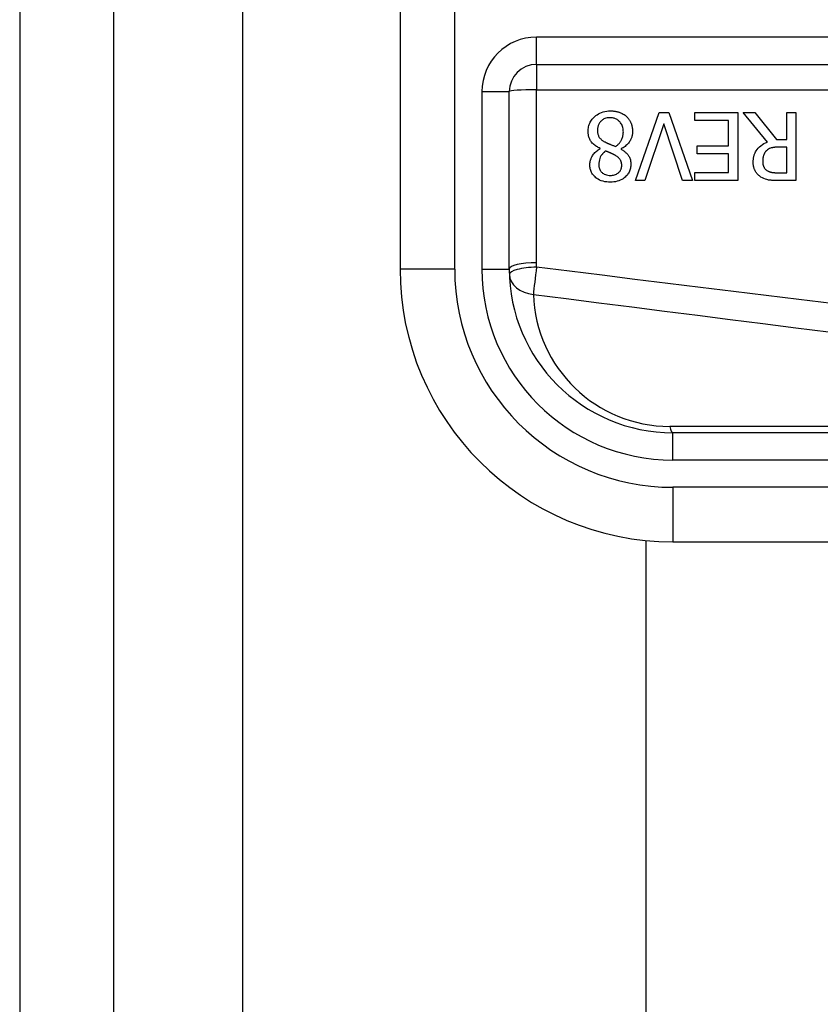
# Model space of a CAD drawing. Header units: inches. Extents: x 7 to 171, y 11 to 89.
# Tile 53 of 128: x 7.282 to 7.859, y 62.811 to 63.522. Entities that reach past the tile are written whole.
import ezdxf

# ---------------------------------------------------------------- set-up
doc = ezdxf.new("R2010")
doc.units = ezdxf.units.IN
doc.header["$MEASUREMENT"] = 0
doc.layers.add('Visible Edges(ANSI)', color=7, linetype='Continuous', lineweight=25)
doc.layers.add('Visible Tangent Edges(ANSI)', color=7, linetype='Continuous', lineweight=25)

msp = doc.modelspace()

# ---------------------------------------------------------------- linework, layer by layer
at = {"layer": 'Visible Edges(ANSI)'}
for p, q in [((7.28157, 67.61773), (7.28157, 32.13673)), ((7.34957, 32.13673), (7.34957, 67.61773)), ((7.55596, 63.71574), (7.55596, 63.34172)), ((7.65439, 63.48937), (8.30637, 63.48937)), ((7.6347, 63.34172), (7.6347, 63.46969)), ((7.72581, 63.40548), (7.74276, 63.4547)), ((7.74276, 63.4547), (7.74982, 63.4547)), ((7.74982, 63.4547), (7.76677, 63.40548)), ((7.76868, 63.44887), (7.76868, 63.4547)), ((7.76868, 63.4547), (7.79947, 63.4547)), ((7.79947, 63.4547), (7.79947, 63.40548)), ((7.82089, 63.43328), (7.80338, 63.4547)), ((7.80338, 63.4547), (7.81187, 63.4547)), ((7.81187, 63.4547), (7.82743, 63.43511)), ((7.83492, 63.4547), (7.84146, 63.4547)), ((7.83492, 63.43511), (7.83492, 63.4547)), ((7.84146, 63.4547), (7.84146, 63.40548)), ((7.74611, 63.44636), (7.73247, 63.40548)), ((7.75975, 63.40548), (7.74611, 63.44636)), ((7.79293, 63.44887), (7.76868, 63.44887)), ((7.79293, 63.43061), (7.79293, 63.44887)), ((7.77032, 63.42478), (7.77032, 63.43061)), ((7.77032, 63.43061), (7.79293, 63.43061)), ((7.82743, 63.43511), (7.83492, 63.43511)), ((7.83492, 63.42965), (7.82918, 63.42965)), ((7.83492, 63.41115), (7.83492, 63.42965)), ((7.70033, 63.42849), (7.70033, 63.42869)), ((7.71532, 63.42841), (7.71532, 63.42821)), ((7.79293, 63.42478), (7.77032, 63.42478)), ((7.79293, 63.41131), (7.79293, 63.42478)), ((7.76868, 63.41131), (7.79293, 63.41131)), ((7.76868, 63.40548), (7.76868, 63.41131)), ((7.82842, 63.41115), (7.83492, 63.41115)), ((7.73247, 63.40548), (7.72581, 63.40548)), ((7.76677, 63.40548), (7.75975, 63.40548)), ((7.79947, 63.40548), (7.76868, 63.40548)), ((7.84146, 63.40548), (7.82878, 63.40548)), ((8.40187, 63.22361), (7.75281, 63.22361)), ((7.73358, 36.60865), (7.73358, 63.14581)), ((7.75281, 63.14487), (8.40187, 63.14487))]:
    msp.add_line(p, q, dxfattribs=at)
at = {"layer": 'Visible Edges(ANSI)', "flags": 128}
for points in [[(7.69159, 63.44098), (7.69162, 63.44184), (7.69168, 63.4427), (7.6918, 63.44355), (7.69196, 63.44439), (7.69218, 63.44521), (7.69245, 63.44603), (7.69277, 63.44683), (7.69314, 63.44761), (7.69356, 63.44836), (7.69403, 63.44908), (7.69454, 63.44977), (7.69509, 63.45043), (7.69568, 63.45106), (7.69636, 63.45171), (7.69713, 63.45236), (7.698, 63.45301), (7.69898, 63.45363), (7.70007, 63.45421), (7.70126, 63.45472), (7.70249, 63.45512), (7.70375, 63.45543), (7.70503, 63.45565), (7.70632, 63.45577), (7.70763, 63.45581)], [(7.70755, 63.45091), (7.70676, 63.45088), (7.70599, 63.45081), (7.70522, 63.45069), (7.70447, 63.4505), (7.70373, 63.45025), (7.70303, 63.44995), (7.7024, 63.4496), (7.70185, 63.44924), (7.70137, 63.44886), (7.70094, 63.44847), (7.70057, 63.44808), (7.70022, 63.44767), (7.69991, 63.44724), (7.69963, 63.44679), (7.69937, 63.44632), (7.69915, 63.44583), (7.69895, 63.44533), (7.69879, 63.44482), (7.69865, 63.44429), (7.69855, 63.44377), (7.69847, 63.44323), (7.69841, 63.44269), (7.69838, 63.44216), (7.69837, 63.44161)], [(7.717, 63.44062), (7.71698, 63.4414), (7.71691, 63.44219), (7.71679, 63.44296), (7.71663, 63.44372), (7.7164, 63.44448), (7.71612, 63.44521), (7.71579, 63.4459), (7.71543, 63.44653), (7.71504, 63.4471), (7.71464, 63.44761), (7.71423, 63.44807), (7.71382, 63.44849), (7.71339, 63.44887), (7.71294, 63.44922), (7.71247, 63.44954), (7.71198, 63.44983), (7.71146, 63.45009), (7.71093, 63.45032), (7.71038, 63.4505), (7.70983, 63.45065), (7.70927, 63.45077), (7.7087, 63.45085), (7.70813, 63.45089), (7.70755, 63.45091)], [(7.70763, 63.45581), (7.70807, 63.45581), (7.7085, 63.4558), (7.70894, 63.45578), (7.70938, 63.45575), (7.70982, 63.45571), (7.71025, 63.45566), (7.71069, 63.45561), (7.71112, 63.45554), (7.71155, 63.45546), (7.71198, 63.45538), (7.7124, 63.45528), (7.71283, 63.45518), (7.71325, 63.45506), (7.71367, 63.45493), (7.71409, 63.45479), (7.71451, 63.45464), (7.715, 63.45444), (7.71557, 63.45419), (7.7162, 63.45389), (7.71686, 63.45352), (7.71755, 63.4531), (7.7182, 63.45263), (7.71883, 63.45213), (7.71943, 63.45158)], [(7.71943, 63.45158), (7.71973, 63.45129), (7.72001, 63.45099), (7.72028, 63.45068), (7.72055, 63.45037), (7.7208, 63.45005), (7.72104, 63.44972), (7.72127, 63.44938), (7.72149, 63.44904), (7.7217, 63.44869), (7.7219, 63.44833), (7.72209, 63.44797), (7.72227, 63.44759), (7.72244, 63.44721), (7.72261, 63.44681), (7.72278, 63.44636), (7.72294, 63.44587), (7.72309, 63.44535), (7.72324, 63.44479), (7.72337, 63.44419), (7.72347, 63.44357), (7.72355, 63.44296), (7.72361, 63.44234), (7.72365, 63.44172), (7.72366, 63.4411)], [(7.70033, 63.42869), (7.69963, 63.42903), (7.69894, 63.42938), (7.69827, 63.42977), (7.69761, 63.43017), (7.69696, 63.4306), (7.69634, 63.43106), (7.69574, 63.43155), (7.69516, 63.43206), (7.69462, 63.43261), (7.69413, 63.43316), (7.6937, 63.43371), (7.69332, 63.43425), (7.693, 63.43479), (7.69272, 63.43533), (7.69249, 63.43588), (7.69228, 63.43642), (7.69211, 63.43697), (7.69197, 63.43753), (7.69185, 63.43809), (7.69175, 63.43867), (7.69168, 63.43924), (7.69163, 63.43982), (7.6916, 63.4404), (7.69159, 63.44098)], [(7.69837, 63.44161), (7.69838, 63.44108), (7.69841, 63.44055), (7.69847, 63.44002), (7.69855, 63.43949), (7.69866, 63.43896), (7.6988, 63.43845), (7.69897, 63.43795), (7.69917, 63.4375), (7.69938, 63.43709), (7.69962, 63.43672), (7.69986, 63.43639), (7.70011, 63.4361), (7.70037, 63.43582), (7.70065, 63.43555), (7.70095, 63.43528), (7.70127, 63.43502), (7.70159, 63.43477), (7.70193, 63.43452), (7.70229, 63.43428), (7.70265, 63.43404), (7.70302, 63.43381), (7.70339, 63.43359), (7.70377, 63.43337), (7.70416, 63.43316)], [(7.71137, 63.43009), (7.71173, 63.43033), (7.71208, 63.43058), (7.71242, 63.43085), (7.71274, 63.43112), (7.71306, 63.4314), (7.71337, 63.43169), (7.71367, 63.43199), (7.71396, 63.43231), (7.71424, 63.43263), (7.7145, 63.43296), (7.71476, 63.43331), (7.715, 63.43366), (7.71525, 63.43404), (7.7155, 63.43447), (7.71574, 63.43494), (7.71598, 63.43545), (7.71621, 63.43601), (7.71642, 63.43662), (7.7166, 63.43727), (7.71675, 63.43793), (7.71686, 63.4386), (7.71694, 63.43927), (7.71698, 63.43994), (7.717, 63.44062)], [(7.72366, 63.4411), (7.72365, 63.44056), (7.72362, 63.44003), (7.72357, 63.4395), (7.7235, 63.43897), (7.72341, 63.43845), (7.7233, 63.43793), (7.72317, 63.43742), (7.72302, 63.43691), (7.72284, 63.43641), (7.72265, 63.43591), (7.72242, 63.4354), (7.72216, 63.43486), (7.72186, 63.4343), (7.7215, 63.43372), (7.7211, 63.43312), (7.72063, 63.43252), (7.72011, 63.43191), (7.71952, 63.43131), (7.71889, 63.43073), (7.71823, 63.4302), (7.71754, 63.4297), (7.71682, 63.42924), (7.71608, 63.42881), (7.71532, 63.42841)], [(7.70416, 63.43316), (7.70431, 63.43307), (7.70447, 63.43299), (7.70464, 63.4329), (7.7048, 63.43282), (7.70498, 63.43273), (7.70517, 63.43264), (7.70536, 63.43255), (7.70557, 63.43246), (7.70579, 63.43236), (7.70602, 63.43227), (7.70626, 63.43216), (7.70653, 63.43205), (7.70681, 63.43194), (7.7071, 63.43182), (7.70742, 63.43169), (7.70776, 63.43155), (7.70812, 63.4314), (7.7085, 63.43125), (7.70891, 63.43108), (7.70935, 63.43091), (7.70981, 63.43072), (7.7103, 63.43052), (7.71082, 63.43031), (7.71137, 63.43009)], [(7.81068, 63.41884), (7.81068, 63.41933), (7.8107, 63.41982), (7.81073, 63.42031), (7.81077, 63.4208), (7.81083, 63.42128), (7.8109, 63.42177), (7.81098, 63.42225), (7.81108, 63.42272), (7.8112, 63.4232), (7.81133, 63.42367), (7.81147, 63.42413), (7.81164, 63.4246), (7.81182, 63.42506), (7.81206, 63.42561), (7.81241, 63.4263), (7.81289, 63.42709), (7.81351, 63.42797), (7.81428, 63.42891), (7.81521, 63.42985), (7.81622, 63.43071), (7.81731, 63.43149), (7.81845, 63.43217), (7.81965, 63.43277), (7.82089, 63.43328)], [(7.82918, 63.42965), (7.8289, 63.42965), (7.82861, 63.42965), (7.82832, 63.42964), (7.82804, 63.42963), (7.82775, 63.42962), (7.82746, 63.4296), (7.82717, 63.42958), (7.82689, 63.42956), (7.8266, 63.42954), (7.82631, 63.42951), (7.82602, 63.42947), (7.82574, 63.42944), (7.82545, 63.4294), (7.82517, 63.42936), (7.82489, 63.42931), (7.82461, 63.42926), (7.82433, 63.4292), (7.82404, 63.42914), (7.82363, 63.42904), (7.82305, 63.42885), (7.82236, 63.42856), (7.82162, 63.42816), (7.82092, 63.42767), (7.82029, 63.4271)], [(7.69283, 63.41689), (7.69284, 63.41734), (7.69287, 63.41779), (7.69291, 63.41824), (7.69297, 63.41868), (7.69305, 63.41912), (7.69315, 63.41956), (7.69326, 63.41999), (7.69339, 63.42042), (7.69353, 63.42085), (7.69369, 63.42127), (7.69388, 63.42172), (7.6941, 63.42221), (7.69437, 63.42274), (7.69468, 63.4233), (7.69504, 63.42388), (7.69546, 63.42448), (7.69594, 63.42508), (7.69647, 63.42567), (7.69704, 63.42623), (7.69764, 63.42676), (7.69827, 63.42725), (7.69893, 63.4277), (7.69962, 63.42811), (7.70033, 63.42849)], [(7.7042, 63.42682), (7.70397, 63.42664), (7.70374, 63.42646), (7.70352, 63.42628), (7.7033, 63.42609), (7.70308, 63.4259), (7.70287, 63.4257), (7.70265, 63.4255), (7.70245, 63.4253), (7.70224, 63.42509), (7.70204, 63.42488), (7.70185, 63.42466), (7.70166, 63.42444), (7.70148, 63.42421), (7.7013, 63.42399), (7.70113, 63.42375), (7.70097, 63.42352), (7.70082, 63.42327), (7.7006, 63.4229), (7.70032, 63.42231), (7.7, 63.42151), (7.6997, 63.42051), (7.69947, 63.41934), (7.69933, 63.41816), (7.69929, 63.41697)], [(7.71113, 63.42375), (7.711, 63.42383), (7.71084, 63.42391), (7.71066, 63.42401), (7.71046, 63.42411), (7.71024, 63.42422), (7.71001, 63.42434), (7.70976, 63.42447), (7.7095, 63.4246), (7.70922, 63.42473), (7.70893, 63.42487), (7.70863, 63.42501), (7.70832, 63.42516), (7.70801, 63.42531), (7.70768, 63.42545), (7.70734, 63.4256), (7.707, 63.42575), (7.70666, 63.42589), (7.70631, 63.42604), (7.70596, 63.42618), (7.70561, 63.42632), (7.70525, 63.42645), (7.7049, 63.42658), (7.70455, 63.4267), (7.7042, 63.42682)], [(7.71584, 63.41657), (7.71584, 63.41683), (7.71583, 63.41709), (7.71581, 63.41735), (7.71578, 63.41761), (7.71575, 63.41787), (7.71571, 63.41813), (7.71566, 63.41839), (7.7156, 63.41864), (7.71553, 63.41889), (7.71545, 63.41914), (7.71536, 63.41939), (7.71526, 63.41963), (7.71513, 63.41991), (7.71496, 63.42022), (7.71476, 63.42056), (7.7145, 63.42092), (7.71419, 63.42131), (7.71383, 63.42171), (7.71343, 63.4221), (7.713, 63.42247), (7.71255, 63.42282), (7.71209, 63.42315), (7.71162, 63.42346), (7.71113, 63.42375)], [(7.71532, 63.42821), (7.71574, 63.42797), (7.71615, 63.42771), (7.71656, 63.42745), (7.71696, 63.42717), (7.71736, 63.42689), (7.71775, 63.4266), (7.71813, 63.42629), (7.71851, 63.42598), (7.71887, 63.42565), (7.71923, 63.42532), (7.71957, 63.42497), (7.71989, 63.42462), (7.7202, 63.42425), (7.7205, 63.42387), (7.7208, 63.42345), (7.7211, 63.42296), (7.72139, 63.42242), (7.72167, 63.42181), (7.72192, 63.42112), (7.72212, 63.42038), (7.72228, 63.41962), (7.72238, 63.41886), (7.72244, 63.4181), (7.72246, 63.41733)], [(7.82029, 63.4271), (7.82006, 63.42688), (7.81985, 63.42665), (7.81964, 63.42642), (7.81945, 63.42617), (7.81926, 63.42593), (7.81909, 63.42567), (7.81892, 63.42541), (7.81876, 63.42514), (7.81862, 63.42487), (7.81848, 63.42458), (7.81835, 63.42429), (7.81823, 63.42399), (7.81812, 63.42367), (7.81801, 63.42333), (7.81792, 63.42298), (7.81783, 63.42261), (7.81775, 63.42222), (7.81768, 63.42182), (7.81762, 63.42141), (7.81757, 63.421), (7.81754, 63.42059), (7.81751, 63.42018), (7.8175, 63.41977), (7.8175, 63.41936)], [(7.70763, 63.40437), (7.70629, 63.4044), (7.70497, 63.40452), (7.70365, 63.40472), (7.70236, 63.40501), (7.70109, 63.40541), (7.6999, 63.40591), (7.69886, 63.40646), (7.69797, 63.40703), (7.69721, 63.40759), (7.69659, 63.40813), (7.69607, 63.40863), (7.6956, 63.40915), (7.69516, 63.40969), (7.69475, 63.41025), (7.69438, 63.41084), (7.69405, 63.41145), (7.69375, 63.41209), (7.6935, 63.41274), (7.69329, 63.41341), (7.69312, 63.41409), (7.69299, 63.41479), (7.6929, 63.41548), (7.69285, 63.41618), (7.69283, 63.41689)], [(7.69929, 63.41697), (7.6993, 63.41657), (7.69932, 63.41618), (7.69936, 63.41579), (7.69942, 63.4154), (7.6995, 63.41502), (7.6996, 63.41464), (7.69972, 63.41427), (7.69986, 63.4139), (7.70002, 63.41354), (7.70019, 63.41319), (7.70039, 63.41285), (7.7006, 63.41252), (7.70083, 63.41221), (7.70108, 63.4119), (7.70134, 63.41161), (7.70164, 63.41131), (7.70205, 63.41095), (7.70258, 63.41056), (7.70325, 63.41017), (7.70407, 63.40982), (7.70494, 63.40955), (7.70584, 63.40936), (7.70675, 63.40926), (7.70767, 63.40923)], [(7.72246, 63.41733), (7.72244, 63.41658), (7.72238, 63.41584), (7.72228, 63.41511), (7.72214, 63.41439), (7.72195, 63.41367), (7.72171, 63.41297), (7.72143, 63.41227), (7.7211, 63.41161), (7.72073, 63.41096), (7.72033, 63.41035), (7.71988, 63.40975), (7.7194, 63.40919), (7.71888, 63.40864), (7.71827, 63.40807), (7.71757, 63.40749), (7.71676, 63.4069), (7.71584, 63.40634), (7.7148, 63.40581), (7.71366, 63.40534), (7.71249, 63.40498), (7.7113, 63.4047), (7.71008, 63.40451), (7.70886, 63.4044), (7.70763, 63.40437)], [(7.70767, 63.40923), (7.70843, 63.40925), (7.70919, 63.40933), (7.70994, 63.40946), (7.71067, 63.40964), (7.71139, 63.40989), (7.71205, 63.4102), (7.71262, 63.41052), (7.71311, 63.41086), (7.71352, 63.41118), (7.71385, 63.41149), (7.71414, 63.41178), (7.7144, 63.41208), (7.71463, 63.4124), (7.71485, 63.41273), (7.71505, 63.41308), (7.71523, 63.41344), (7.71538, 63.41381), (7.71551, 63.41419), (7.71561, 63.41458), (7.7157, 63.41497), (7.71576, 63.41536), (7.71581, 63.41576), (7.71583, 63.41617), (7.71584, 63.41657)], [(7.81626, 63.40807), (7.81572, 63.40844), (7.81521, 63.40883), (7.81472, 63.40924), (7.81425, 63.40967), (7.81381, 63.41013), (7.81339, 63.41061), (7.81299, 63.41111), (7.81262, 63.41164), (7.81229, 63.41216), (7.81201, 63.41267), (7.81177, 63.41316), (7.81156, 63.41363), (7.81139, 63.41409), (7.81125, 63.41453), (7.81113, 63.41495), (7.81103, 63.41537), (7.81094, 63.4158), (7.81087, 63.41623), (7.81081, 63.41666), (7.81076, 63.4171), (7.81072, 63.41753), (7.8107, 63.41797), (7.81068, 63.41841), (7.81068, 63.41884)], [(7.8175, 63.41936), (7.8175, 63.41909), (7.81751, 63.41882), (7.81752, 63.41854), (7.81755, 63.41827), (7.81758, 63.418), (7.81762, 63.41773), (7.81766, 63.41747), (7.81771, 63.4172), (7.81777, 63.41694), (7.81784, 63.41667), (7.81792, 63.41641), (7.81801, 63.41616), (7.8181, 63.4159), (7.81821, 63.41565), (7.81834, 63.41538), (7.81849, 63.41509), (7.81866, 63.41479), (7.81887, 63.41449), (7.81911, 63.41418), (7.81937, 63.41387), (7.81966, 63.41358), (7.81996, 63.41331), (7.82028, 63.41306), (7.82061, 63.41282)], [(7.82878, 63.40548), (7.82841, 63.40548), (7.82802, 63.40549), (7.82764, 63.40549), (7.82724, 63.4055), (7.82685, 63.40551), (7.82645, 63.40552), (7.82606, 63.40554), (7.82566, 63.40555), (7.82526, 63.40558), (7.82485, 63.4056), (7.82446, 63.40563), (7.82406, 63.40566), (7.82366, 63.4057), (7.82327, 63.40574), (7.82288, 63.40578), (7.82249, 63.40583), (7.82211, 63.40588), (7.82174, 63.40594), (7.82125, 63.40602), (7.82049, 63.40619), (7.81952, 63.40648), (7.81841, 63.40692), (7.81731, 63.40745), (7.81626, 63.40807)], [(7.82061, 63.41282), (7.8209, 63.41263), (7.82121, 63.41246), (7.82152, 63.4123), (7.82184, 63.41216), (7.82216, 63.41202), (7.82248, 63.4119), (7.82282, 63.41179), (7.82315, 63.41169), (7.82349, 63.41161), (7.82384, 63.41153), (7.82419, 63.41146), (7.82455, 63.4114), (7.82491, 63.41135), (7.82527, 63.4113), (7.82563, 63.41127), (7.82599, 63.41124), (7.82634, 63.41121), (7.82668, 63.41119), (7.82701, 63.41117), (7.82733, 63.41116), (7.82763, 63.41115), (7.82792, 63.41115), (7.82818, 63.41115), (7.82842, 63.41115)]]:
    msp.add_lwpolyline(points, dxfattribs=at)
at = {"layer": 'Visible Edges(ANSI)'}
for centre, radius, start, end in [((7.65439, 63.46969), 0.01969, 90, 180), ((7.75281, 63.34172), 0.19685, 180, 270), ((7.75281, 63.34172), 0.11811, 180, 270)]:
    msp.add_arc(centre, radius, start, end, dxfattribs=at)
at = {"layer": 'Visible Tangent Edges(ANSI)'}
for p, q in [((7.44257, 32.13673), (7.44257, 67.61773)), ((7.59533, 63.34172), (7.59533, 63.71574)), ((7.65439, 63.48937), (7.65439, 63.50906)), ((8.30637, 63.50906), (7.65439, 63.50906)), ((7.65439, 63.48937), (7.65439, 63.47108)), ((7.61501, 63.46969), (7.6347, 63.46969)), ((7.61501, 63.46969), (7.61501, 63.34172)), ((7.65439, 63.34623), (7.65439, 63.47108)), ((7.65439, 63.47108), (8.30637, 63.47108)), ((7.59533, 63.34172), (7.55596, 63.34172)), ((7.61501, 63.34172), (7.6347, 63.34172)), ((8.29962, 63.22821), (7.75049, 63.22821)), ((7.75281, 63.20393), (7.75281, 63.22361)), ((7.75281, 63.20393), (8.40187, 63.20393)), ((8.40187, 63.18424), (7.75281, 63.18424)), ((7.75281, 63.18424), (7.75281, 63.14487))]:
    msp.add_line(p, q, dxfattribs=at)
at = {"layer": 'Visible Tangent Edges(ANSI)', "flags": 128}
for points in [[(7.65444, 63.3431), (7.65443, 63.34323), (7.65443, 63.34336), (7.65443, 63.34349), (7.65442, 63.34362), (7.65442, 63.34375), (7.65441, 63.34388), (7.65441, 63.34401), (7.65441, 63.34414), (7.65441, 63.34427), (7.6544, 63.3444), (7.6544, 63.34453), (7.6544, 63.34466), (7.6544, 63.34479), (7.65439, 63.34492), (7.65439, 63.34505), (7.65439, 63.34518), (7.65439, 63.34531), (7.65439, 63.34544), (7.65439, 63.34557), (7.65439, 63.3457), (7.65439, 63.34583), (7.65439, 63.34596), (7.65439, 63.34609), (7.65439, 63.34623)], [(7.86736, 63.31678), (7.8437, 63.31967), (7.82004, 63.32257), (7.79638, 63.32548), (7.77272, 63.32839), (7.74906, 63.33132), (7.7254, 63.33425), (7.70175, 63.33719), (7.67809, 63.34014), (7.65444, 63.3431)], [(7.65211, 63.32343), (7.67577, 63.32039), (7.69942, 63.31736), (7.72308, 63.31434), (7.74674, 63.31133), (7.7704, 63.30833), (7.79405, 63.30534), (7.81771, 63.30236), (7.84137, 63.29938), (7.86503, 63.29641)]]:
    msp.add_lwpolyline(points, dxfattribs=at)
at = {"layer": 'Visible Tangent Edges(ANSI)'}
for centre, radius, start, end in [((7.65439, 63.46969), 0.03937, 90, 180), ((7.75281, 63.34172), 0.15748, 180, 270), ((7.75281, 63.34172), 0.1378, 180, 270), ((7.75049, 63.32663), 0.09843, 181.86625, 270)]:
    msp.add_arc(centre, radius, start, end, dxfattribs=at)
for centre, major_axis, ratio, start_param, end_param in [((7.65439, 63.46969), (-0.01969, 0), 0.07065, 4.712389, 6.283185), ((7.65439, 63.34172), (-0.01969, 0), 0.228742, 4.712389, 6.283185), ((7.65444, 63.33852), (-0.01967, -0.00064), 0.232745, 4.704805, 6.283185), ((7.65444, 63.33852), (-0.01967, -0.00064), 0.770235, 0, 1.427427), ((7.65444, 63.33852), (0.00251, 0.01952), 0.030516, 1.33773, 2.458093), ((7.75281, 63.2433), (0, -0.01969), 0.183721, 5.58589, 6.283185)]:
    msp.add_ellipse(centre, major_axis=major_axis, ratio=ratio, start_param=start_param, end_param=end_param, dxfattribs=at)

doc.saveas('drawing.dxf')
